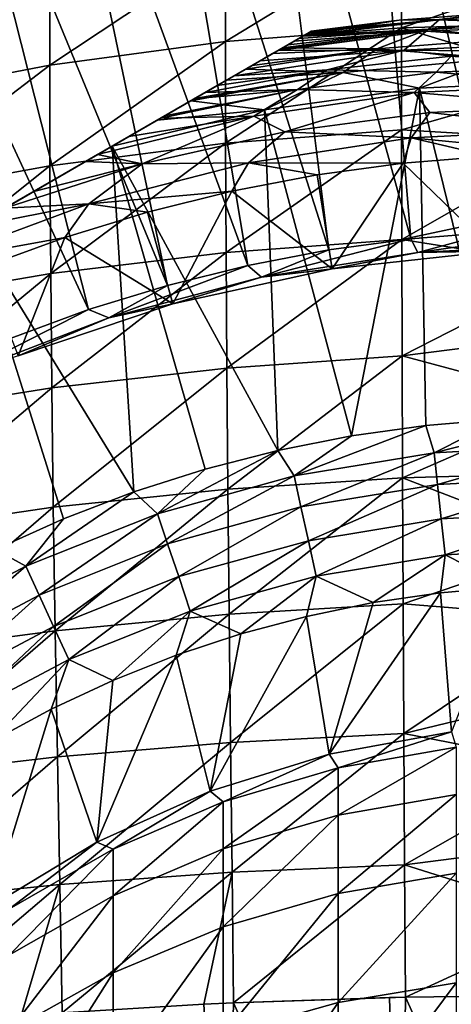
# Model space of a CAD drawing. Header units: metres. Extents: x -109 to 109, y -314 to 82.
# Tile 117 of 191: x -7.01 to -1.57, y 9.46 to 21.89. Entities that reach past the tile are written whole.
import ezdxf

# ---------------------------------------------------------------- set-up
doc = ezdxf.new("R2010")
doc.units = ezdxf.units.M
doc.layers.add('solid_504261_XXX', color=7, linetype='CONTINUOUS')

msp = doc.modelspace()

# ---------------------------------------------------------------- linework, layer by layer
at = {"layer": 'solid_504261_XXX'}
for points in [[(-4.012826, 26.194344, 142.88179), (-2.680954, 26.36397, 142.88179), (-2.080251, 19.127592, 119.136856)], [(-2.680954, 26.36397, 142.88179), (-1.3422, 26.465919, 142.88179), (-1.041653, 19.212162, 119.136856)], [(-2.680954, 26.36397, 142.88179), (-1.041653, 19.212162, 119.136856), (-2.080251, 19.127592, 119.136856)], [(-5.334399, 25.957478, 142.88179), (-4.012826, 26.194344, 142.88179), (-3.112747, 18.986916, 119.136856)], [(-4.012826, 26.194344, 142.88179), (-2.080251, 19.127592, 119.136856), (-3.112747, 18.986916, 119.136856)], [(-6.642278, 25.653978, 142.88179), (-5.334399, 25.957478, 142.88179), (-4.136113, 18.79055, 119.136856)], [(-5.334399, 25.957478, 142.88179), (-3.112747, 18.986916, 119.136856), (-4.136113, 18.79055, 119.136856)], [(-7.933107, 25.284624, 142.88179), (-6.642278, 25.653978, 142.88179), (-5.147346, 18.539066, 119.136856)], [(-6.642278, 25.653978, 142.88179), (-4.136113, 18.79055, 119.136856), (-5.147346, 18.539066, 119.136856)], [(-9.20357, 24.850367, 142.88179), (-7.933107, 25.284624, 142.88179), (-6.143483, 18.233206, 119.136856)], [(-7.933107, 25.284624, 142.88179), (-5.147346, 18.539066, 119.136856), (-6.143483, 18.233206, 119.136856)], [(-9.20357, 24.850367, 142.88179), (-6.143483, 18.233206, 119.136856), (-7.121598, 17.873865, 119.136856)], [(-4.418387, 21.615223, 207.652695), (-2.198316, 21.791479, 207.837372), (-2.197576, 22.972109, 206.630936)], [(-4.416894, 22.789171, 206.452713), (-4.418387, 21.615223, 207.652695), (-2.197576, 22.972109, 206.630936)], [(-2.197576, 22.972109, 206.630936), (-2.198316, 21.791479, 207.837372), (0, 22.539801, 207.220413)], [(-6.634866, 21.317867, 207.338882), (-4.418387, 21.615223, 207.652695), (-4.416894, 22.789171, 206.452713)], [(-6.632618, 22.477823, 206.152832), (-6.634866, 21.317867, 207.338882), (-4.416894, 22.789171, 206.452713)], [(-2.198316, 21.791479, 207.837372), (0, 21.851696, 207.895737), (0, 22.539801, 207.220413)], [(-8.824643, 20.897671, 206.893616), (-6.634866, 21.317867, 207.338882), (-6.632618, 22.477823, 206.152832)], [(-8.821651, 22.036354, 205.728867), (-8.824643, 20.897671, 206.893616), (-6.632618, 22.477823, 206.152832)], [(-3.437745, 21.686579, 108.026939), (-1.885266, 21.747873, 108.791199), (-1.725278, 21.889427, 108.027229)], [(-3.429754, 21.691193, 107.996506), (-3.437745, 21.686579, 108.026939), (-1.725278, 21.889427, 108.027229)], [(-3.35865, 21.732243, 107.624779), (-3.429754, 21.691193, 107.996506), (-1.725278, 21.889427, 108.027229)], [(-1.719368, 21.895662, 89.320335), (-3.423428, 21.694843, 89.321541), (-2.22834, 21.886856, 89.789642)], [(-1.857059, 21.773975, 88.862144), (-3.423428, 21.694843, 89.321541), (-1.719368, 21.895662, 89.320335)], [(-3.401723, 21.707375, 89.382874), (-2.22834, 21.886856, 89.789642), (-3.423428, 21.694843, 89.321541)], [(-3.351536, 21.736351, 89.588081), (-2.22834, 21.886856, 89.789642), (-3.401723, 21.707375, 89.382874)], [(-3.35865, 21.732243, 107.624779), (-1.725278, 21.889427, 108.027229), (-3.335342, 21.745701, 107.255356)], [(-3.351536, 21.736351, 89.588081), (-3.335342, 21.745701, 89.789642), (-2.22834, 21.886856, 89.789642)], [(-1.725278, 21.889427, 108.027229), (-2.22834, 21.886856, 107.255356), (-3.335342, 21.745701, 107.255356)], [(-2.22834, 21.886856, 107.255356), (-3.335342, 21.745701, 89.789642), (-3.335342, 21.745701, 107.255356)], [(-2.22834, 21.886856, 107.255356), (-2.22834, 21.886856, 89.789642), (-3.335342, 21.745701, 89.789642)], [(-1.115605, 21.971697, 107.255356), (-1.115605, 21.971697, 89.789642), (-2.22834, 21.886856, 89.789642)], [(-1.719368, 21.895662, 89.320335), (-2.22834, 21.886856, 89.789642), (-1.115605, 21.971697, 89.789642)], [(-2.22834, 21.886856, 107.255356), (-1.115605, 21.971697, 107.255356), (-2.22834, 21.886856, 89.789642)], [(-1.725278, 21.889427, 108.027229), (-1.115605, 21.971697, 107.255356), (-2.22834, 21.886856, 107.255356)], [(-1.725278, 21.889427, 108.027229), (-1.885266, 21.747873, 108.791199), (0, 21.829435, 108.791199)], [(-1.857059, 21.773975, 88.862144), (-1.719368, 21.895662, 89.320335), (-0.000002, 21.963064, 89.320335)], [(-1.857059, 21.773975, 88.862144), (-0.000002, 21.963064, 89.320335), (-0.000005, 21.853024, 88.862144)], [(-1.725278, 21.889427, 108.027229), (0, 21.957314, 108.027229), (-1.115605, 21.971697, 107.255356)], [(-1.725278, 21.889427, 108.027229), (0, 21.829435, 108.791199), (0, 21.957314, 108.027229)], [(-4.418387, 21.615223, 207.652695), (-4.416038, 20.332525, 208.735229), (-2.198316, 21.791479, 207.837372)], [(-4.416038, 20.332525, 208.735229), (-2.19716, 20.502068, 208.926544), (-2.198316, 21.791479, 207.837372)], [(-1.857059, 21.773975, 88.862144), (-3.693269, 21.539051, 88.863434), (-3.628787, 21.576281, 88.947113)], [(-1.857059, 21.773975, 88.862144), (-2.510503, 21.526695, 88.426826), (-3.693269, 21.539051, 88.863434)], [(-1.857059, 21.773975, 88.862144), (-3.628787, 21.576281, 88.947113), (-3.491351, 21.655628, 89.169632)], [(-1.857059, 21.773975, 88.862144), (-3.491351, 21.655628, 89.169632), (-3.423428, 21.694843, 89.321541)], [(-1.857059, 21.773975, 88.862144), (-0.838509, 21.656364, 88.426826), (-2.510503, 21.526695, 88.426826)], [(-2.198316, 21.791479, 207.837372), (0, 21.128164, 208.532944), (0, 21.851696, 207.895737)], [(-2.198316, 21.791479, 207.837372), (-2.19716, 20.502068, 208.926544), (0, 21.128164, 208.532944)], [(0, 21.829435, 108.791199), (-1.885266, 21.747873, 108.791199), (0, 21.618181, 109.535629)], [(-1.857059, 21.773975, 88.862144), (-0.000005, 21.853024, 88.862144), (-0.838509, 21.656364, 88.426826)], [(-17.164658, 13.761341, 107.255356), (-3.335342, 21.745701, 107.255356), (-3.335342, 21.745701, 89.789642)], [(-17.14135, 13.774798, 107.624779), (-3.335342, 21.745701, 107.255356), (-17.164658, 13.761341, 107.255356)], [(-17.164658, 13.761341, 89.789642), (-17.164658, 13.761341, 107.255356), (-3.335342, 21.745701, 89.789642)], [(-3.351536, 21.736351, 89.588081), (-17.164658, 13.761341, 89.789642), (-3.335342, 21.745701, 89.789642)], [(-3.351536, 21.736351, 89.588081), (-17.148455, 13.770697, 89.588028), (-17.164658, 13.761341, 89.789642)], [(-3.351536, 21.736351, 89.588081), (-3.401723, 21.707375, 89.382874), (-17.148455, 13.770697, 89.588028)], [(-3.401723, 21.707375, 89.382874), (-17.09823, 13.799692, 89.382736), (-17.148455, 13.770697, 89.588028)], [(-17.14135, 13.774798, 107.624779), (-3.35865, 21.732243, 107.624779), (-3.335342, 21.745701, 107.255356)], [(-17.14135, 13.774798, 107.624779), (-17.070246, 13.81585, 107.996506), (-3.35865, 21.732243, 107.624779)], [(-3.401723, 21.707375, 89.382874), (-3.423428, 21.694843, 89.321541), (-17.09823, 13.799692, 89.382736)], [(-3.423428, 21.694843, 89.321541), (-17.076569, 13.8122, 89.321533), (-17.09823, 13.799692, 89.382736)], [(-3.423428, 21.694843, 89.321541), (-3.491351, 21.655628, 89.169632), (-17.076569, 13.8122, 89.321533)], [(-3.491351, 21.655628, 89.169632), (-17.008551, 13.85147, 89.169441), (-17.076569, 13.8122, 89.321533)], [(-17.070246, 13.81585, 107.996506), (-3.429754, 21.691193, 107.996506), (-3.35865, 21.732243, 107.624779)], [(-17.070246, 13.81585, 107.996506), (-17.062254, 13.820463, 108.026939), (-3.429754, 21.691193, 107.996506)], [(-17.062254, 13.820463, 108.026939), (-3.437745, 21.686579, 108.026939), (-3.429754, 21.691193, 107.996506)], [(-17.062254, 13.820463, 108.026939), (-16.947525, 13.886703, 108.372681), (-3.437745, 21.686579, 108.026939)], [(-3.491351, 21.655628, 89.169632), (-3.628787, 21.576281, 88.947113), (-17.008551, 13.85147, 89.169441)], [(-16.947525, 13.886703, 108.372681), (-3.552474, 21.620338, 108.372681), (-3.437745, 21.686579, 108.026939)], [(-1.885266, 21.747873, 108.791199), (-3.753126, 21.504492, 108.790718), (-2.164264, 21.509573, 109.535629)], [(-3.733041, 21.516088, 108.754692), (-3.753126, 21.504492, 108.790718), (-1.885266, 21.747873, 108.791199)], [(-3.733041, 21.516088, 108.754692), (-1.885266, 21.747873, 108.791199), (-3.552474, 21.620338, 108.372681)], [(-3.552474, 21.620338, 108.372681), (-1.885266, 21.747873, 108.791199), (-3.437745, 21.686579, 108.026939)], [(-2.510503, 21.526695, 88.426826), (-0.838509, 21.656364, 88.426826), (-0.97988, 21.403801, 88.025139)], [(-1.885266, 21.747873, 108.791199), (-2.164264, 21.509573, 109.535629), (0, 21.618181, 109.535629)], [(-3.628787, 21.576281, 88.947113), (-16.87108, 13.930839, 88.94693), (-17.008551, 13.85147, 89.169441)], [(-16.947525, 13.886703, 108.372681), (-16.766958, 13.990952, 108.754692), (-3.552474, 21.620338, 108.372681)], [(-3.628787, 21.576281, 88.947113), (-3.693269, 21.539051, 88.863434), (-16.87108, 13.930839, 88.94693)], [(-3.693269, 21.539051, 88.863434), (-16.806725, 13.967994, 88.863426), (-16.87108, 13.930839, 88.94693)], [(-3.693269, 21.539051, 88.863434), (-3.822829, 21.464251, 88.717873), (-16.806725, 13.967994, 88.863426)], [(-16.766958, 13.990952, 108.754692), (-3.733041, 21.516088, 108.754692), (-3.552474, 21.620338, 108.372681)], [(-16.766958, 13.990952, 108.754692), (-16.746874, 14.002549, 108.790718), (-3.733041, 21.516088, 108.754692)], [(-16.746874, 14.002549, 108.790718), (-3.753126, 21.504492, 108.790718), (-3.733041, 21.516088, 108.754692)], [(-16.746874, 14.002549, 108.790718), (-16.51964, 14.133742, 109.142822), (-3.753126, 21.504492, 108.790718)], [(-16.51964, 14.133742, 109.142822), (-3.980361, 21.373299, 109.142822), (-3.753126, 21.504492, 108.790718)], [(-6.634866, 21.317867, 207.338882), (-6.631345, 20.04982, 208.408051), (-4.418387, 21.615223, 207.652695)], [(-6.631345, 20.04982, 208.408051), (-4.416038, 20.332525, 208.735229), (-4.418387, 21.615223, 207.652695)], [(-3.980361, 21.373299, 109.142822), (-4.306782, 21.184839, 109.535629), (-2.164264, 21.509573, 109.535629)], [(-3.135075, 21.258575, 109.814964), (-2.164264, 21.509573, 109.535629), (-4.306782, 21.184839, 109.535629)], [(-2.510503, 21.526695, 88.426826), (-4.15963, 21.269798, 88.427078), (-4.079436, 21.316097, 88.488159)], [(-2.510503, 21.526695, 88.426826), (-2.93145, 21.224737, 88.025139), (-4.15963, 21.269798, 88.427078)], [(-2.510503, 21.526695, 88.426826), (-4.079436, 21.316097, 88.488159), (-3.822829, 21.464251, 88.717873)], [(-3.753126, 21.504492, 108.790718), (-3.980361, 21.373299, 109.142822), (-2.164264, 21.509573, 109.535629)], [(-2.510503, 21.526695, 88.426826), (-3.822829, 21.464251, 88.717873), (-3.693269, 21.539051, 88.863434)], [(-3.135075, 21.258575, 109.814964), (-1.571747, 21.430943, 109.814964), (-2.164264, 21.509573, 109.535629)], [(-2.510503, 21.526695, 88.426826), (-0.97988, 21.403801, 88.025139), (-2.93145, 21.224737, 88.025139)], [(-2.164264, 21.509573, 109.535629), (0, 21.488503, 109.814964), (0, 21.618181, 109.535629)], [(-1.571747, 21.430943, 109.814964), (0, 21.488503, 109.814964), (-2.164264, 21.509573, 109.535629)], [(-3.822829, 21.464251, 88.717873), (-16.677092, 14.042837, 88.717789), (-16.806725, 13.967994, 88.863426)], [(-3.822829, 21.464251, 88.717873), (-4.079436, 21.316097, 88.488159), (-16.677092, 14.042837, 88.717789)], [(-1.761558, 21.230505, 110.063057), (-1.571747, 21.430943, 109.814964), (-3.135075, 21.258575, 109.814964)], [(-2.93145, 21.224737, 88.025139), (-0.97988, 21.403801, 88.025139), (-1.971573, 21.0291, 87.66832)], [(-0.97988, 21.403801, 88.025139), (0, 21.121321, 87.66832), (-1.971573, 21.0291, 87.66832)], [(-1.761558, 21.230505, 110.063057), (0, 21.303459, 110.063057), (-1.571747, 21.430943, 109.814964)], [(-1.571747, 21.430943, 109.814964), (0, 21.303459, 110.063057), (0, 21.488503, 109.814964)], [(-4.079436, 21.316097, 88.488159), (-16.42054, 14.190958, 88.488136), (-16.677092, 14.042837, 88.717789)], [(-16.51964, 14.133742, 109.142822), (-16.193218, 14.322203, 109.535629), (-3.980361, 21.373299, 109.142822)], [(-4.079436, 21.316097, 88.488159), (-4.15963, 21.269798, 88.427078), (-16.42054, 14.190958, 88.488136)], [(-4.15963, 21.269798, 88.427078), (-16.340372, 14.237243, 88.427078), (-16.42054, 14.190958, 88.488136)], [(-4.15963, 21.269798, 88.427078), (-4.403952, 21.128738, 88.263573), (-16.340372, 14.237243, 88.427078)], [(-16.193218, 14.322203, 109.535629), (-4.306782, 21.184839, 109.535629), (-3.980361, 21.373299, 109.142822)], [(-8.824643, 20.897671, 206.893616), (-8.82003, 19.652197, 207.942703), (-6.634866, 21.317867, 207.338882)], [(-8.82003, 19.652197, 207.942703), (-6.631345, 20.04982, 208.408051), (-6.634866, 21.317867, 207.338882)], [(-4.522993, 21.060011, 109.720642), (-4.671065, 20.97452, 109.815208), (-3.135075, 21.258575, 109.814964)], [(-3.511052, 21.012138, 110.063057), (-3.135075, 21.258575, 109.814964), (-4.671065, 20.97452, 109.815208)], [(-4.522993, 21.060011, 109.720642), (-3.135075, 21.258575, 109.814964), (-4.306782, 21.184839, 109.535629)], [(-2.93145, 21.224737, 88.025139), (-4.403952, 21.128738, 88.263573), (-4.15963, 21.269798, 88.427078)], [(-3.511052, 21.012138, 110.063057), (-1.761558, 21.230505, 110.063057), (-3.135075, 21.258575, 109.814964)], [(-1.761558, 21.230505, 110.063057), (0, 21.071438, 110.267899), (0, 21.303459, 110.063057)], [(-4.403952, 21.128738, 88.263573), (-16.096083, 14.378283, 88.263588), (-16.340372, 14.237243, 88.427078)], [(-15.977015, 14.447027, 109.720642), (-4.306782, 21.184839, 109.535629), (-16.193218, 14.322203, 109.535629)], [(-4.403952, 21.128738, 88.263573), (-4.802131, 20.898849, 88.049072), (-16.096083, 14.378283, 88.263588)], [(-4.522993, 21.060011, 109.720642), (-4.306782, 21.184839, 109.535629), (-15.977015, 14.447027, 109.720642)], [(-2.93145, 21.224737, 88.025139), (-3.925932, 20.753246, 87.66832), (-4.853525, 20.869177, 88.024956)], [(-2.93145, 21.224737, 88.025139), (-4.853525, 20.869177, 88.024956), (-4.802131, 20.898849, 88.049072)], [(-2.93145, 21.224737, 88.025139), (-4.802131, 20.898849, 88.049072), (-4.403952, 21.128738, 88.263573)], [(-2.93145, 21.224737, 88.025139), (-1.971573, 21.0291, 87.66832), (-3.925932, 20.753246, 87.66832)], [(-2.039543, 20.972502, 110.267899), (-1.761558, 21.230505, 110.063057), (-3.511052, 21.012138, 110.063057)], [(-2.19716, 20.502068, 208.926544), (0, 20.37145, 209.130447), (0, 21.128164, 208.532944)], [(-2.039543, 20.972502, 110.267899), (0, 21.071438, 110.267899), (-1.761558, 21.230505, 110.063057)], [(-4.522993, 21.060011, 109.720642), (-15.977015, 14.447027, 109.720642), (-15.828935, 14.532521, 109.815208)], [(-4.522993, 21.060011, 109.720642), (-15.828935, 14.532521, 109.815208), (-4.671065, 20.97452, 109.815208)], [(-5.183097, 20.678898, 110.046425), (-5.231328, 20.651052, 110.063194), (-3.511052, 21.012138, 110.063057)], [(-4.059933, 20.676617, 110.267899), (-3.511052, 21.012138, 110.063057), (-5.231328, 20.651052, 110.063194)], [(-5.183097, 20.678898, 110.046425), (-3.511052, 21.012138, 110.063057), (-4.814015, 20.891989, 109.89183)], [(-3.511052, 21.012138, 110.063057), (-4.671065, 20.97452, 109.815208), (-4.814015, 20.891989, 109.89183)], [(-4.059933, 20.676617, 110.267899), (-2.039543, 20.972502, 110.267899), (-3.511052, 21.012138, 110.063057)], [(-3.925932, 20.753246, 87.66832), (-1.971573, 21.0291, 87.66832), (-2.827232, 16.640209, 83.425682)], [(-1.971573, 21.0291, 87.66832), (-1.889764, 16.772556, 83.425682), (-2.827232, 16.640209, 83.425682)], [(-2.039543, 20.972502, 110.267899), (0, 20.802317, 110.420761), (0, 21.071438, 110.267899)], [(-1.971573, 21.0291, 87.66832), (0, 21.121321, 87.66832), (-0.946363, 16.852129, 83.425682)], [(-1.971573, 21.0291, 87.66832), (-0.946363, 16.852129, 83.425682), (-1.889764, 16.772556, 83.425682)], [(-4.802131, 20.898849, 88.049072), (-15.697951, 14.608145, 88.04911), (-16.096083, 14.378283, 88.263588)], [(-4.671065, 20.97452, 109.815208), (-15.828935, 14.532521, 109.815208), (-15.686013, 14.615037, 109.891815)], [(-4.802131, 20.898849, 88.049072), (-4.853525, 20.869177, 88.024956), (-15.697951, 14.608145, 88.04911)], [(-4.814015, 20.891989, 109.89183), (-4.671065, 20.97452, 109.815208), (-15.686013, 14.615037, 109.891815)], [(-4.814015, 20.891989, 109.89183), (-15.686013, 14.615037, 109.891815), (-15.316963, 14.828108, 110.046402)], [(-5.183097, 20.678898, 110.046425), (-4.814015, 20.891989, 109.89183), (-15.316963, 14.828108, 110.046402)], [(-4.059933, 20.676617, 110.267899), (-3.668312, 20.476324, 110.420761), (-2.039543, 20.972502, 110.267899)], [(-2.039543, 20.972502, 110.267899), (-3.668312, 20.476324, 110.420761), (-1.841384, 20.720657, 110.420761)], [(-2.039543, 20.972502, 110.267899), (-1.841384, 20.720657, 110.420761), (0, 20.802317, 110.420761)], [(-4.853525, 20.869177, 88.024956), (-15.646478, 14.637863, 88.024956), (-15.697951, 14.608145, 88.04911)], [(-4.853525, 20.869177, 88.024956), (-5.280259, 20.622803, 87.849258), (-15.646478, 14.637863, 88.024956)], [(-4.853525, 20.869177, 88.024956), (-3.925932, 20.753246, 87.66832), (-5.280259, 20.622803, 87.849258)], [(-1.841384, 20.720657, 110.420761), (0, 20.507549, 110.515129), (0, 20.802317, 110.420761)], [(-5.183097, 20.678898, 110.046425), (-15.316963, 14.828108, 110.046402), (-15.268672, 14.855989, 110.063194)], [(-5.183097, 20.678898, 110.046425), (-15.268672, 14.855989, 110.063194), (-5.231328, 20.651052, 110.063194)], [(-5.231328, 20.651052, 110.063194), (-15.268672, 14.855989, 110.063194), (-14.863297, 15.090033, 110.181892)], [(-5.6368, 20.416952, 110.181915), (-5.231328, 20.651052, 110.063194), (-14.863297, 15.090033, 110.181892)], [(-6.030999, 20.189362, 110.268272), (-5.46644, 20.071234, 110.420761), (-4.059933, 20.676617, 110.267899)], [(-6.030999, 20.189362, 110.268272), (-4.059933, 20.676617, 110.267899), (-5.6368, 20.416952, 110.181915)], [(-5.84601, 20.296165, 87.66832), (-3.925932, 20.753246, 87.66832), (-3.755812, 16.455507, 83.425682)], [(-5.280259, 20.622803, 87.849258), (-3.925932, 20.753246, 87.66832), (-5.84601, 20.296165, 87.66832)], [(-4.059933, 20.676617, 110.267899), (-5.231328, 20.651052, 110.063194), (-5.6368, 20.416952, 110.181915)], [(-4.059933, 20.676617, 110.267899), (-5.46644, 20.071234, 110.420761), (-3.668312, 20.476324, 110.420761)], [(-3.925932, 20.753246, 87.66832), (-2.827232, 16.640209, 83.425682), (-3.755812, 16.455507, 83.425682)], [(-2.074714, 20.402332, 110.515129), (-1.841384, 20.720657, 110.420761), (-3.668312, 20.476324, 110.420761)], [(-2.074714, 20.402332, 110.515129), (0, 20.507549, 110.515129), (-1.841384, 20.720657, 110.420761)], [(-5.280259, 20.622803, 87.849258), (-15.219828, 14.88419, 87.849289), (-15.646478, 14.637863, 88.024956)], [(-5.280259, 20.622803, 87.849258), (-5.84601, 20.296165, 87.66832), (-15.219828, 14.88419, 87.849289)], [(-2.074714, 20.402332, 110.515129), (0, 20.200001, 110.546997), (0, 20.507549, 110.515129)], [(-5.6368, 20.416952, 110.181915), (-14.863297, 15.090033, 110.181892), (-14.469002, 15.317679, 110.268272)], [(-6.030999, 20.189362, 110.268272), (-5.6368, 20.416952, 110.181915), (-14.469002, 15.317679, 110.268272)], [(-4.128139, 20.087759, 110.515129), (-3.668312, 20.476324, 110.420761), (-5.46644, 20.071234, 110.420761)], [(-4.416038, 20.332525, 208.735229), (-4.410009, 18.954365, 209.691513), (-2.19716, 20.502068, 208.926544)], [(-4.410009, 18.954365, 209.691513), (-2.194196, 19.116566, 209.889709), (-2.19716, 20.502068, 208.926544)], [(-4.128139, 20.087759, 110.515129), (-2.074714, 20.402332, 110.515129), (-3.668312, 20.476324, 110.420761)], [(-4.128139, 20.087759, 110.515129), (-2.1776, 20.082251, 110.546997), (-2.074714, 20.402332, 110.515129)], [(-2.19716, 20.502068, 208.926544), (-2.194196, 19.116566, 209.889709), (0, 20.37145, 209.130447)], [(-2.074714, 20.402332, 110.515129), (-2.1776, 20.082251, 110.546997), (-1.089422, 20.170635, 110.546997)], [(-2.074714, 20.402332, 110.515129), (-1.089422, 20.170635, 110.546997), (0, 20.200001, 110.546997)], [(-15.219828, 14.88419, 87.849289), (-5.84601, 20.296165, 87.66832), (-14.65399, 15.210876, 87.66832)], [(-14.65399, 15.210876, 87.66832), (-5.84601, 20.296165, 87.66832), (-7.622219, 19.27067, 87.27034)], [(-7.622219, 19.27067, 87.27034), (-5.84601, 20.296165, 87.66832), (-5.574643, 15.931516, 83.425682)], [(-6.631345, 20.04982, 208.408051), (-6.622283, 18.687414, 209.351456), (-4.416038, 20.332525, 208.735229)], [(-6.622283, 18.687414, 209.351456), (-4.410009, 18.954365, 209.691513), (-4.416038, 20.332525, 208.735229)], [(-5.84601, 20.296165, 87.66832), (-4.672579, 16.219027, 83.425682), (-5.574643, 15.931516, 83.425682)], [(-5.84601, 20.296165, 87.66832), (-3.755812, 16.455507, 83.425682), (-4.672579, 16.219027, 83.425682)], [(-2.194196, 19.116566, 209.889709), (0, 19.583929, 209.686722), (0, 20.37145, 209.130447)], [(-6.030999, 20.189362, 110.268272), (-14.469002, 15.317679, 110.268272), (-14.316772, 15.405569, 110.295807)], [(-6.183368, 20.101391, 110.295837), (-6.030999, 20.189362, 110.268272), (-14.316772, 15.405569, 110.295807)], [(-6.183368, 20.101391, 110.295837), (-5.46644, 20.071234, 110.420761), (-6.030999, 20.189362, 110.268272)], [(-1.089422, 20.170635, 110.546997), (-2.1776, 20.082251, 110.546997), (-1.028757, 18.97212, 110.546997)], [(-6.183368, 20.101391, 110.295837), (-14.316772, 15.405569, 110.295807), (-13.665574, 15.781538, 110.386063)], [(-6.834646, 19.725376, 110.386086), (-6.183368, 20.101391, 110.295837), (-13.665574, 15.781538, 110.386063)], [(-8.82003, 19.652197, 207.942703), (-8.808094, 18.313971, 208.867371), (-6.631345, 20.04982, 208.408051)], [(-8.808094, 18.313971, 208.867371), (-6.622283, 18.687414, 209.351456), (-6.631345, 20.04982, 208.408051)], [(-6.139204, 19.567059, 110.515129), (-5.46644, 20.071234, 110.420761), (-7.201926, 19.513327, 110.421791)], [(-6.834646, 19.725376, 110.386086), (-7.201926, 19.513327, 110.421791), (-5.46644, 20.071234, 110.420761)], [(-6.834646, 19.725376, 110.386086), (-5.46644, 20.071234, 110.420761), (-6.183368, 20.101391, 110.295837)], [(-6.139204, 19.567059, 110.515129), (-4.336796, 19.728968, 110.546997), (-4.128139, 20.087759, 110.515129)], [(-6.139204, 19.567059, 110.515129), (-4.128139, 20.087759, 110.515129), (-5.46644, 20.071234, 110.420761)], [(-4.128139, 20.087759, 110.515129), (-4.336796, 19.728968, 110.546997), (-3.261432, 19.934952, 110.546997)], [(-4.128139, 20.087759, 110.515129), (-3.261432, 19.934952, 110.546997), (-2.1776, 20.082251, 110.546997)], [(-2.1776, 20.082251, 110.546997), (-3.261432, 19.934952, 110.546997), (-3.073735, 18.74972, 110.546997)], [(-2.1776, 20.082251, 110.546997), (-3.073735, 18.74972, 110.546997), (-1.028757, 18.97212, 110.546997)], [(-3.261432, 19.934952, 110.546997), (-4.336796, 19.728968, 110.546997), (-3.073735, 18.74972, 110.546997)], [(-6.834646, 19.725376, 110.386086), (-13.665574, 15.781538, 110.386063), (-13.298086, 15.993708, 110.421791)], [(-6.834646, 19.725376, 110.386086), (-13.298086, 15.993708, 110.421791), (-7.201926, 19.513327, 110.421791)], [(-6.139204, 19.567059, 110.515129), (-5.398962, 19.465117, 110.546997), (-4.336796, 19.728968, 110.546997)], [(-4.336796, 19.728968, 110.546997), (-5.398962, 19.465117, 110.546997), (-5.083108, 18.307417, 110.546997)], [(-4.336796, 19.728968, 110.546997), (-5.083108, 18.307417, 110.546997), (-3.073735, 18.74972, 110.546997)], [(-8.087273, 18.845573, 110.515129), (-6.444777, 19.144308, 110.546997), (-6.139204, 19.567059, 110.515129)], [(-8.087273, 18.845573, 110.515129), (-6.139204, 19.567059, 110.515129), (-7.606995, 19.279461, 110.451782)], [(-6.139204, 19.567059, 110.515129), (-7.201926, 19.513327, 110.421791), (-7.606995, 19.279461, 110.451782)], [(-6.139204, 19.567059, 110.515129), (-6.444777, 19.144308, 110.546997), (-5.398962, 19.465117, 110.546997)], [(-2.194196, 19.116566, 209.889709), (0, 18.767952, 210.200317), (0, 19.583929, 209.686722)], [(-5.398962, 19.465117, 110.546997), (-6.444777, 19.144308, 110.546997), (-5.083108, 18.307417, 110.546997)], [(-7.622219, 19.27067, 87.27034), (-6.459166, 15.593878, 83.425682), (-7.323361, 15.207176, 83.425682)], [(-7.622219, 19.27067, 87.27034), (-5.574643, 15.931516, 83.425682), (-6.459166, 15.593878, 83.425682)], [(-8.087273, 18.845573, 110.515129), (-7.471681, 18.767357, 110.546997), (-6.444777, 19.144308, 110.546997)], [(-6.444777, 19.144308, 110.546997), (-7.471681, 18.767357, 110.546997), (-7.032557, 17.650583, 110.546997)], [(-6.444777, 19.144308, 110.546997), (-7.032557, 17.650583, 110.546997), (-5.083108, 18.307417, 110.546997)], [(-1.992339, 18.955843, 118.34626), (-2.080251, 19.127592, 119.136856), (-1.041653, 19.212162, 119.136856)], [(-1.992339, 18.955843, 118.34626), (-1.041653, 19.212162, 119.136856), (0, 19.240379, 119.136856)], [(0, 19.060259, 118.34626), (-1.992339, 18.955843, 118.34626), (0, 19.240379, 119.136856)], [(-4.410009, 18.954365, 209.691513), (-4.400548, 17.494871, 210.513611), (-2.194196, 19.116566, 209.889709)], [(-4.400548, 17.494871, 210.513611), (-2.189557, 17.648403, 210.718903), (-2.194196, 19.116566, 209.889709)], [(-3.962851, 18.643745, 118.34626), (-3.112747, 18.986916, 119.136856), (-2.080251, 19.127592, 119.136856)], [(-1.992339, 18.955843, 118.34626), (-3.962851, 18.643745, 118.34626), (-2.080251, 19.127592, 119.136856)], [(-2.194196, 19.116566, 209.889709), (-2.189557, 17.648403, 210.718903), (0, 18.767952, 210.200317)], [(-1.028639, 18.972136, 117.546997), (-1.992339, 18.955843, 118.34626), (0, 19.060259, 118.34626)], [(-6.622283, 18.687414, 209.351456), (-6.608026, 17.245317, 210.161285), (-4.410009, 18.954365, 209.691513)], [(-6.608026, 17.245317, 210.161285), (-4.400548, 17.494871, 210.513611), (-4.410009, 18.954365, 209.691513)], [(-3.962851, 18.643745, 118.34626), (-4.136113, 18.79055, 119.136856), (-3.112747, 18.986916, 119.136856)], [(-3.073858, 18.749704, 117.546997), (-3.962851, 18.643745, 118.34626), (-1.992339, 18.955843, 118.34626)], [(-1.028639, 18.972136, 117.546997), (-3.073858, 18.749704, 117.546997), (-1.992339, 18.955843, 118.34626)], [(-3.073735, 18.74972, 110.546997), (-3.073858, 18.749704, 117.546997), (-1.028639, 18.972136, 117.546997)], [(-1.028757, 18.97212, 110.546997), (-3.073735, 18.74972, 110.546997), (-1.028639, 18.972136, 117.546997)], [(-5.889944, 18.127382, 118.34626), (-5.147346, 18.539066, 119.136856), (-4.136113, 18.79055, 119.136856)], [(-3.962851, 18.643745, 118.34626), (-5.889944, 18.127382, 118.34626), (-4.136113, 18.79055, 119.136856)], [(-2.189557, 17.648403, 210.718903), (0, 17.925871, 210.669739), (0, 18.767952, 210.200317)], [(-8.808094, 18.313971, 208.867371), (-8.789263, 16.898027, 209.659897), (-6.622283, 18.687414, 209.351456)], [(-8.789263, 16.898027, 209.659897), (-6.608026, 17.245317, 210.161285), (-6.622283, 18.687414, 209.351456)], [(-5.083038, 18.307449, 117.546997), (-5.889944, 18.127382, 118.34626), (-3.962851, 18.643745, 118.34626)], [(-3.073735, 18.74972, 110.546997), (-5.083108, 18.307417, 110.546997), (-3.073858, 18.749704, 117.546997)], [(-5.083108, 18.307417, 110.546997), (-5.083038, 18.307449, 117.546997), (-3.073858, 18.749704, 117.546997)], [(-3.073858, 18.749704, 117.546997), (-5.083038, 18.307449, 117.546997), (-3.962851, 18.643745, 118.34626)], [(-5.889944, 18.127382, 118.34626), (-6.143483, 18.233206, 119.136856), (-5.147346, 18.539066, 119.136856)], [(-5.083038, 18.307449, 117.546997), (-7.032625, 17.650558, 117.546997), (-5.889944, 18.127382, 118.34626)], [(-7.032557, 17.650583, 110.546997), (-7.032625, 17.650558, 117.546997), (-5.083038, 18.307449, 117.546997)], [(-5.083108, 18.307417, 110.546997), (-7.032557, 17.650583, 110.546997), (-5.083038, 18.307449, 117.546997)], [(-7.752505, 17.412413, 118.34626), (-7.121598, 17.873865, 119.136856), (-6.143483, 18.233206, 119.136856)], [(-5.889944, 18.127382, 118.34626), (-7.752505, 17.412413, 118.34626), (-6.143483, 18.233206, 119.136856)], [(-7.032625, 17.650558, 117.546997), (-7.752505, 17.412413, 118.34626), (-5.889944, 18.127382, 118.34626)], [(-2.189557, 17.648403, 210.718903), (0, 17.059998, 211.093552), (0, 17.925871, 210.669739)], [(-4.400548, 17.494871, 210.513611), (-4.387904, 15.968174, 211.193604), (-2.189557, 17.648403, 210.718903)], [(-4.387904, 15.968174, 211.193604), (-2.183373, 16.111012, 211.406189), (-2.189557, 17.648403, 210.718903)], [(-2.189557, 17.648403, 210.718903), (-2.183373, 16.111012, 211.406189), (0, 17.059998, 211.093552)], [(-6.608026, 17.245317, 210.161285), (-6.58892, 15.738191, 210.829712), (-4.400548, 17.494871, 210.513611)], [(-6.58892, 15.738191, 210.829712), (-4.387904, 15.968174, 211.193604), (-4.400548, 17.494871, 210.513611)], [(-8.789263, 16.898027, 209.659897), (-8.763965, 15.419404, 210.312622), (-6.608026, 17.245317, 210.161285)], [(-8.763965, 15.419404, 210.312622), (-6.58892, 15.738191, 210.829712), (-6.608026, 17.245317, 210.161285)], [(-2.183373, 16.111012, 211.406189), (0, 16.172657, 211.470261), (0, 17.059998, 211.093552)], [(-1.786204, 16.42387, 83.119949), (-1.889764, 16.772556, 83.425682), (-0.946363, 16.852129, 83.425682)], [(-1.786204, 16.42387, 83.119949), (-0.946363, 16.852129, 83.425682), (0, 16.878679, 83.425682)], [(-1.786204, 16.42387, 83.119949), (0, 16.878679, 83.425682), (0, 16.520716, 83.119949)], [(-3.551465, 16.13447, 83.119949), (-2.827232, 16.640209, 83.425682), (-1.889764, 16.772556, 83.425682)], [(-3.551465, 16.13447, 83.119949), (-1.889764, 16.772556, 83.425682), (-1.786204, 16.42387, 83.119949)], [(-3.551465, 16.13447, 83.119949), (-3.755812, 16.455507, 83.425682), (-2.827232, 16.640209, 83.425682)], [(-5.27509, 15.655908, 83.119949), (-4.672579, 16.219027, 83.425682), (-3.755812, 16.455507, 83.425682)], [(-5.27509, 15.655908, 83.119949), (-3.755812, 16.455507, 83.425682), (-3.551465, 16.13447, 83.119949)], [(-3.551465, 16.13447, 83.119949), (-1.786204, 16.42387, 83.119949), (-3.465089, 15.74206, 82.873764)], [(-1.786204, 16.42387, 83.119949), (-1.742761, 16.024422, 82.873764), (-3.465089, 15.74206, 82.873764)], [(-1.786204, 16.42387, 83.119949), (0, 16.520716, 83.119949), (-1.742761, 16.024422, 82.873764)], [(-1.742761, 16.024422, 82.873764), (0, 16.520716, 83.119949), (0, 16.118912, 82.873764)], [(-5.27509, 15.655908, 83.119949), (-5.574643, 15.931516, 83.425682), (-4.672579, 16.219027, 83.425682)], [(-2.183373, 16.111012, 211.406189), (0, 15.266226, 211.798584), (0, 16.172657, 211.470261)], [(-5.27509, 15.655908, 83.119949), (-3.551465, 16.13447, 83.119949), (-5.146793, 15.275137, 82.873764)], [(-3.551465, 16.13447, 83.119949), (-3.465089, 15.74206, 82.873764), (-5.146793, 15.275137, 82.873764)], [(-4.387904, 15.968174, 211.193604), (-4.372381, 14.388584, 211.724716), (-2.183373, 16.111012, 211.406189)], [(-4.372381, 14.388584, 211.724716), (-2.175808, 14.518089, 211.944611), (-2.183373, 16.111012, 211.406189)], [(-2.183373, 16.111012, 211.406189), (-2.175808, 14.518089, 211.944611), (0, 15.266226, 211.798584)], [(-1.742761, 16.024422, 82.873764), (0, 16.118912, 82.873764), (-1.695686, 15.591577, 82.693542)], [(-1.695686, 15.591577, 82.693542), (0, 16.118912, 82.873764), (0, 15.683514, 82.693542)], [(-6.936868, 14.993794, 83.119949), (-6.459166, 15.593878, 83.425682), (-5.574643, 15.931516, 83.425682)], [(-6.936868, 14.993794, 83.119949), (-5.574643, 15.931516, 83.425682), (-5.27509, 15.655908, 83.119949)], [(-6.58892, 15.738191, 210.829712), (-6.565393, 14.180804, 211.350159), (-4.387904, 15.968174, 211.193604)], [(-6.565393, 14.180804, 211.350159), (-4.372381, 14.388584, 211.724716), (-4.387904, 15.968174, 211.193604)], [(-3.465089, 15.74206, 82.873764), (-1.742761, 16.024422, 82.873764), (-3.371492, 15.316842, 82.693542)], [(-1.742761, 16.024422, 82.873764), (-1.695686, 15.591577, 82.693542), (-3.371492, 15.316842, 82.693542)], [(-8.763965, 15.419404, 210.312622), (-8.732731, 13.89317, 210.819229), (-6.58892, 15.738191, 210.829712)], [(-8.732731, 13.89317, 210.819229), (-6.565393, 14.180804, 211.350159), (-6.58892, 15.738191, 210.829712)], [(-5.146793, 15.275137, 82.873764), (-3.465089, 15.74206, 82.873764), (-5.00777, 14.862532, 82.693542)], [(-3.465089, 15.74206, 82.873764), (-3.371492, 15.316842, 82.693542), (-5.00777, 14.862532, 82.693542)], [(-1.695686, 15.591577, 82.693542), (0, 15.683514, 82.693542), (-1.646141, 15.136015, 82.583717)], [(-1.646141, 15.136015, 82.583717), (0, 15.683514, 82.693542), (0, 15.225266, 82.583717)], [(-6.936868, 14.993794, 83.119949), (-7.323361, 15.207176, 83.425682), (-6.459166, 15.593878, 83.425682)], [(-6.936868, 14.993794, 83.119949), (-5.27509, 15.655908, 83.119949), (-6.768155, 14.629128, 82.873764)], [(-5.27509, 15.655908, 83.119949), (-5.146793, 15.275137, 82.873764), (-6.768155, 14.629128, 82.873764)], [(-3.371492, 15.316842, 82.693542), (-1.695686, 15.591577, 82.693542), (-3.272982, 14.869308, 82.583717)], [(-1.695686, 15.591577, 82.693542), (-1.646141, 15.136015, 82.583717), (-3.272982, 14.869308, 82.583717)], [(-5.00777, 14.862532, 82.693542), (-3.371492, 15.316842, 82.693542), (-4.861451, 14.428272, 82.583717)], [(-3.371492, 15.316842, 82.693542), (-3.272982, 14.869308, 82.583717), (-4.861451, 14.428272, 82.583717)], [(-8.517319, 14.155893, 83.119949), (-7.323361, 15.207176, 83.425682), (-6.936868, 14.993794, 83.119949)], [(-6.768155, 14.629128, 82.873764), (-5.146793, 15.275137, 82.873764), (-6.585337, 14.233972, 82.693542)], [(-5.146793, 15.275137, 82.873764), (-5.00777, 14.862532, 82.693542), (-6.585337, 14.233972, 82.693542)], [(-2.175808, 14.518089, 211.944611), (0, 14.343387, 212.07782), (0, 15.266226, 211.798584)], [(-1.646141, 15.136015, 82.583717), (0, 15.225266, 82.583717), (-0.85277, 14.732742, 82.546997)], [(-3.272982, 14.869308, 82.583717), (-1.646141, 15.136015, 82.583717), (-2.55371, 14.534701, 82.546997)], [(-1.646141, 15.136015, 82.583717), (-1.704937, 14.65851, 82.546997), (-2.55371, 14.534701, 82.546997)], [(-1.646141, 15.136015, 82.583717), (-0.85277, 14.732742, 82.546997), (-1.704937, 14.65851, 82.546997)], [(-8.517319, 14.155893, 83.119949), (-6.936868, 14.993794, 83.119949), (-8.310166, 13.811604, 82.873764)], [(-6.936868, 14.993794, 83.119949), (-6.768155, 14.629128, 82.873764), (-8.310166, 13.811604, 82.873764)], [(-6.585337, 14.233972, 82.693542), (-5.00777, 14.862532, 82.693542), (-6.392923, 13.818077, 82.583717)], [(-5.00777, 14.862532, 82.693542), (-4.861451, 14.428272, 82.583717), (-6.392923, 13.818077, 82.583717)], [(-4.861451, 14.428272, 82.583717), (-3.272982, 14.869308, 82.583717), (-4.22554, 14.139446, 82.546997)], [(-3.272982, 14.869308, 82.583717), (-3.395355, 14.361449, 82.546997), (-4.22554, 14.139446, 82.546997)], [(-3.272982, 14.869308, 82.583717), (-2.55371, 14.534701, 82.546997), (-3.395355, 14.361449, 82.546997)], [(-1.566975, 12.905203, 82.546997), (-1.704937, 14.65851, 82.546997), (-0.85277, 14.732742, 82.546997)], [(-8.310166, 13.811604, 82.873764), (-6.768155, 14.629128, 82.873764), (-8.085696, 13.438532, 82.693542)], [(-6.768155, 14.629128, 82.873764), (-6.585337, 14.233972, 82.693542), (-8.085696, 13.438532, 82.693542)], [(-3.111104, 12.622244, 82.546997), (-2.55371, 14.534701, 82.546997), (-1.704937, 14.65851, 82.546997)], [(-1.566975, 12.905203, 82.546997), (-3.111104, 12.622244, 82.546997), (-1.704937, 14.65851, 82.546997)], [(-6.392923, 13.818077, 82.583717), (-4.861451, 14.428272, 82.583717), (-5.838682, 13.553205, 82.546997)], [(-4.861451, 14.428272, 82.583717), (-5.040793, 13.869747, 82.546997), (-5.838682, 13.553205, 82.546997)], [(-4.861451, 14.428272, 82.583717), (-4.22554, 14.139446, 82.546997), (-5.040793, 13.869747, 82.546997)], [(-4.372381, 14.388584, 211.724716), (-4.354521, 12.771148, 212.104813), (-2.175808, 14.518089, 211.944611)], [(-4.354521, 12.771148, 212.104813), (-2.167151, 12.884411, 212.331314), (-2.175808, 14.518089, 211.944611)], [(-3.111104, 12.622244, 82.546997), (-3.395355, 14.361449, 82.546997), (-2.55371, 14.534701, 82.546997)], [(-2.175808, 14.518089, 211.944611), (-2.167151, 12.884411, 212.331314), (0, 14.343387, 212.07782)], [(-6.565393, 14.180804, 211.350159), (-6.538208, 12.588349, 211.72113), (-4.372381, 14.388584, 211.724716)], [(-6.538208, 12.588349, 211.72113), (-4.354521, 12.771148, 212.104813), (-4.372381, 14.388584, 211.724716)], [(-4.609859, 12.155199, 82.546997), (-4.22554, 14.139446, 82.546997), (-3.395355, 14.361449, 82.546997)], [(-3.111104, 12.622244, 82.546997), (-4.609859, 12.155199, 82.546997), (-3.395355, 14.361449, 82.546997)], [(-2.167151, 12.884411, 212.331314), (0, 13.406897, 212.307449), (0, 14.343387, 212.07782)], [(-8.732731, 13.89317, 210.819229), (-8.696507, 12.334542, 211.178802), (-6.565393, 14.180804, 211.350159)], [(-8.696507, 12.334542, 211.178802), (-6.538208, 12.588349, 211.72113), (-6.565393, 14.180804, 211.350159)], [(-8.085696, 13.438532, 82.693542), (-6.585337, 14.233972, 82.693542), (-7.849445, 13.045878, 82.583717)], [(-6.585337, 14.233972, 82.693542), (-6.392923, 13.818077, 82.583717), (-7.849445, 13.045878, 82.583717)], [(-4.609859, 12.155199, 82.546997), (-5.040793, 13.869747, 82.546997), (-4.22554, 14.139446, 82.546997)], [(-7.849445, 13.045878, 82.583717), (-6.392923, 13.818077, 82.583717), (-7.373169, 12.783414, 82.546997)], [(-6.392923, 13.818077, 82.583717), (-6.617059, 13.190685, 82.546997), (-7.373169, 12.783414, 82.546997)], [(-6.392923, 13.818077, 82.583717), (-5.838682, 13.553205, 82.546997), (-6.617059, 13.190685, 82.546997)], [(-6.041401, 11.510928, 82.546997), (-5.838682, 13.553205, 82.546997), (-5.040793, 13.869747, 82.546997)], [(-4.609859, 12.155199, 82.546997), (-6.041401, 11.510928, 82.546997), (-5.040793, 13.869747, 82.546997)], [(-6.041401, 11.510928, 82.546997), (-6.617059, 13.190685, 82.546997), (-5.838682, 13.553205, 82.546997)], [(-2.167151, 12.884411, 212.331314), (0, 12.459517, 212.486938), (0, 13.406897, 212.307449)], [(-7.384834, 10.69878, 82.546997), (-7.373169, 12.783414, 82.546997), (-6.617059, 13.190685, 82.546997)], [(-6.041401, 11.510928, 82.546997), (-7.384834, 10.69878, 82.546997), (-6.617059, 13.190685, 82.546997)], [(-4.354521, 12.771148, 212.104813), (-4.334923, 11.131091, 212.33287), (-2.167151, 12.884411, 212.331314)], [(-4.334923, 11.131091, 212.33287), (-2.157718, 11.225018, 212.564453), (-2.167151, 12.884411, 212.331314)], [(-3.111104, 12.622244, 55.547001), (-1.566977, 12.905215, 55.547001), (-2.998006, 12.450593, 50.761204)], [(-1.566975, 12.905203, 82.546997), (-1.566977, 12.905215, 55.547001), (-3.111104, 12.622244, 55.547001)], [(-1.566975, 12.905203, 82.546997), (-3.111104, 12.622244, 55.547001), (-3.111104, 12.622244, 82.546997)], [(-1.566977, 12.905215, 55.547001), (-1.509208, 12.712202, 50.73941), (-2.998006, 12.450593, 50.761204)], [(-2.167151, 12.884411, 212.331314), (-2.157718, 11.225018, 212.564453), (0, 12.459517, 212.486938)], [(-6.538208, 12.588349, 211.72113), (-6.508205, 10.976125, 211.942413), (-4.354521, 12.771148, 212.104813)], [(-6.508205, 10.976125, 211.942413), (-4.334923, 11.131091, 212.33287), (-4.354521, 12.771148, 212.104813)], [(-2.998006, 11.854202, 46.003723), (-2.998006, 12.450593, 50.761204), (-1.509208, 12.712202, 50.73941)], [(-1.509208, 12.113095, 45.960266), (-2.998006, 11.854202, 46.003723), (-1.509208, 12.712202, 50.73941)], [(-8.696507, 12.334542, 211.178802), (-8.656343, 10.75877, 211.391861), (-6.538208, 12.588349, 211.72113)], [(-8.656343, 10.75877, 211.391861), (-6.508205, 10.976125, 211.942413), (-6.538208, 12.588349, 211.72113)], [(-4.609864, 12.155211, 55.547001), (-3.111104, 12.622244, 55.547001), (-4.446262, 12.01851, 50.797199)], [(-3.111104, 12.622244, 82.546997), (-3.111104, 12.622244, 55.547001), (-4.609864, 12.155211, 55.547001)], [(-3.111104, 12.622244, 82.546997), (-4.609864, 12.155211, 55.547001), (-4.609859, 12.155199, 82.546997)], [(-3.111104, 12.622244, 55.547001), (-2.998006, 12.450593, 50.761204), (-4.446262, 12.01851, 50.797199)], [(-4.446262, 11.426605, 46.075497), (-4.446262, 12.01851, 50.797199), (-2.998006, 12.450593, 50.761204)], [(-2.998006, 11.854202, 46.003723), (-4.446262, 11.426605, 46.075497), (-2.998006, 12.450593, 50.761204)], [(-2.157718, 11.225018, 212.564453), (0, 11.504001, 212.615799), (0, 12.459517, 212.486938)], [(-6.041401, 11.510928, 55.547001), (-4.609864, 12.155211, 55.547001), (-5.834389, 11.421797, 50.846905)], [(-4.609859, 12.155199, 82.546997), (-4.609864, 12.155211, 55.547001), (-6.041401, 11.510928, 55.547001)], [(-4.609859, 12.155199, 82.546997), (-6.041401, 11.510928, 55.547001), (-6.041401, 11.510928, 82.546997)], [(-4.609864, 12.155211, 55.547001), (-4.446262, 12.01851, 50.797199), (-5.834389, 11.421797, 50.846905)], [(-2.998006, 10.864536, 41.312252), (-2.998006, 11.854202, 46.003723), (-1.509208, 12.113095, 45.960266)], [(-1.509208, 11.118923, 41.247433), (-2.998006, 10.864536, 41.312252), (-1.509208, 12.113095, 45.960266)], [(-5.834389, 10.836086, 46.174618), (-5.834389, 11.421797, 50.846905), (-4.446262, 12.01851, 50.797199)], [(-4.446262, 11.426605, 46.075497), (-5.834389, 10.836086, 46.174618), (-4.446262, 12.01851, 50.797199)], [(-4.446262, 10.444383, 41.419312), (-4.446262, 11.426605, 46.075497), (-2.998006, 11.854202, 46.003723)], [(-2.998006, 10.864536, 41.312252), (-4.446262, 10.444383, 41.419312), (-2.998006, 11.854202, 46.003723)], [(-7.384842, 10.698791, 55.547001), (-6.041401, 11.510928, 55.547001), (-7.143617, 10.668524, 50.909657)], [(-6.041401, 11.510928, 82.546997), (-6.041401, 11.510928, 55.547001), (-7.384842, 10.698791, 55.547001)], [(-6.041401, 11.510928, 82.546997), (-7.384842, 10.698791, 55.547001), (-7.384834, 10.69878, 82.546997)], [(-6.041401, 11.510928, 55.547001), (-5.834389, 11.421797, 50.846905), (-7.143617, 10.668524, 50.909657)], [(-2.157718, 11.225018, 212.564453), (0, 10.543117, 212.693481), (0, 11.504001, 212.615799)], [(-7.143617, 10.090632, 46.299747), (-7.143617, 10.668524, 50.909657), (-5.834389, 11.421797, 50.846905)], [(-5.834389, 10.836086, 46.174618), (-7.143617, 10.090632, 46.299747), (-5.834389, 11.421797, 50.846905)], [(-5.834389, 9.864143, 41.567162), (-5.834389, 10.836086, 46.174618), (-4.446262, 11.426605, 46.075497)], [(-4.446262, 10.444383, 41.419312), (-5.834389, 9.864143, 41.567162), (-4.446262, 11.426605, 46.075497)], [(-4.334923, 11.131091, 212.33287), (-4.316003, 9.483723, 212.407608), (-2.157718, 11.225018, 212.564453)], [(-4.316003, 9.483723, 212.407608), (-2.148907, 9.554736, 212.642075), (-2.157718, 11.225018, 212.564453)], [(-2.157718, 11.225018, 212.564453), (-2.148907, 9.554736, 212.642075), (0, 10.543117, 212.693481)], [(-6.508205, 10.976125, 211.942413), (-6.478465, 9.359283, 212.01326), (-4.334923, 11.131091, 212.33287)], [(-6.478465, 9.359283, 212.01326), (-4.689022, 9.466146, 212.351212), (-4.334923, 11.131091, 212.33287)], [(-4.689022, 9.466146, 212.351212), (-4.316003, 9.483723, 212.407608), (-4.334923, 11.131091, 212.33287)], [(-2.998006, 9.488441, 36.71925), (-2.998006, 10.864536, 41.312252), (-1.509208, 11.118923, 41.247433)], [(-1.509208, 9.736562, 36.633514), (-2.998006, 9.488441, 36.71925), (-1.509208, 11.118923, 41.247433)], [(-8.656343, 10.75877, 211.391861), (-8.615699, 9.180779, 211.45813), (-6.508205, 10.976125, 211.942413)], [(-8.615699, 9.180779, 211.45813), (-6.993067, 9.321467, 211.894974), (-6.508205, 10.976125, 211.942413)], [(-6.993067, 9.321467, 211.894974), (-6.478465, 9.359283, 212.01326), (-6.508205, 10.976125, 211.942413)], [(-7.143617, 9.131665, 41.753803), (-7.143617, 10.090632, 46.299747), (-5.834389, 10.836086, 46.174618)], [(-5.834389, 9.864143, 41.567162), (-7.143617, 9.131665, 41.753803), (-5.834389, 10.836086, 46.174618)], [(-4.446262, 9.078637, 36.860851), (-4.446262, 10.444383, 41.419312), (-2.998006, 10.864536, 41.312252)], [(-2.998006, 9.488441, 36.71925), (-4.446262, 9.078637, 36.860851), (-2.998006, 10.864536, 41.312252)], [(-5.834389, 8.512691, 37.056408), (-5.834389, 9.864143, 41.567162), (-4.446262, 10.444383, 41.419312)], [(-4.446262, 9.078637, 36.860851), (-5.834389, 8.512691, 37.056408), (-4.446262, 10.444383, 41.419312)], [(-2.148907, 9.554736, 212.642075), (0, 9.579613, 212.719498), (0, 10.543117, 212.693481)], [(-7.143617, 7.798255, 37.303268), (-7.143617, 9.131665, 41.753803), (-5.834389, 9.864143, 41.567162)], [(-5.834389, 8.512691, 37.056408), (-7.143617, 7.798255, 37.303268), (-5.834389, 9.864143, 41.567162)], [(-2.998006, 7.735436, 32.256481), (-2.998006, 9.488441, 36.71925), (-1.509208, 9.736562, 36.633514)], [(-1.509208, 7.975574, 32.150425), (-2.998006, 7.735436, 32.256481), (-1.509208, 9.736562, 36.633514)], [(0, 4.789806, 212.719498), (0, 9.579613, 212.719498), (-2.148907, 9.554736, 212.642075)], [(-4.42707, 4.736754, 212.374619), (-4.689022, 9.466146, 212.351212), (-6.478465, 9.359283, 212.01326)], [(-4.42707, 4.736754, 212.374619), (-4.316003, 9.483723, 212.407608), (-4.689022, 9.466146, 212.351212)], [(-4.446262, 7.338816, 32.431648), (-4.446262, 9.078637, 36.860851), (-2.998006, 9.488441, 36.71925)], [(-2.998006, 7.735436, 32.256481), (-4.446262, 7.338816, 32.431648), (-2.998006, 9.488441, 36.71925)], [(-4.42707, 4.736754, 212.374619), (-2.21063, 4.775436, 212.633453), (-4.316003, 9.483723, 212.407608)], [(-4.316003, 9.483723, 212.407608), (-2.349597, 9.550192, 212.626984), (-2.148907, 9.554736, 212.642075)], [(-2.21063, 4.775436, 212.633453), (-2.349597, 9.550192, 212.626984), (-4.316003, 9.483723, 212.407608)], [(-2.21063, 4.775436, 212.633453), (-2.148907, 9.554736, 212.642075), (-2.349597, 9.550192, 212.626984)], [(-2.21063, 4.775436, 212.633453), (0, 4.789806, 212.719498), (-2.148907, 9.554736, 212.642075)]]:
    msp.add_3dface(points, dxfattribs=at)

doc.saveas('drawing.dxf')
